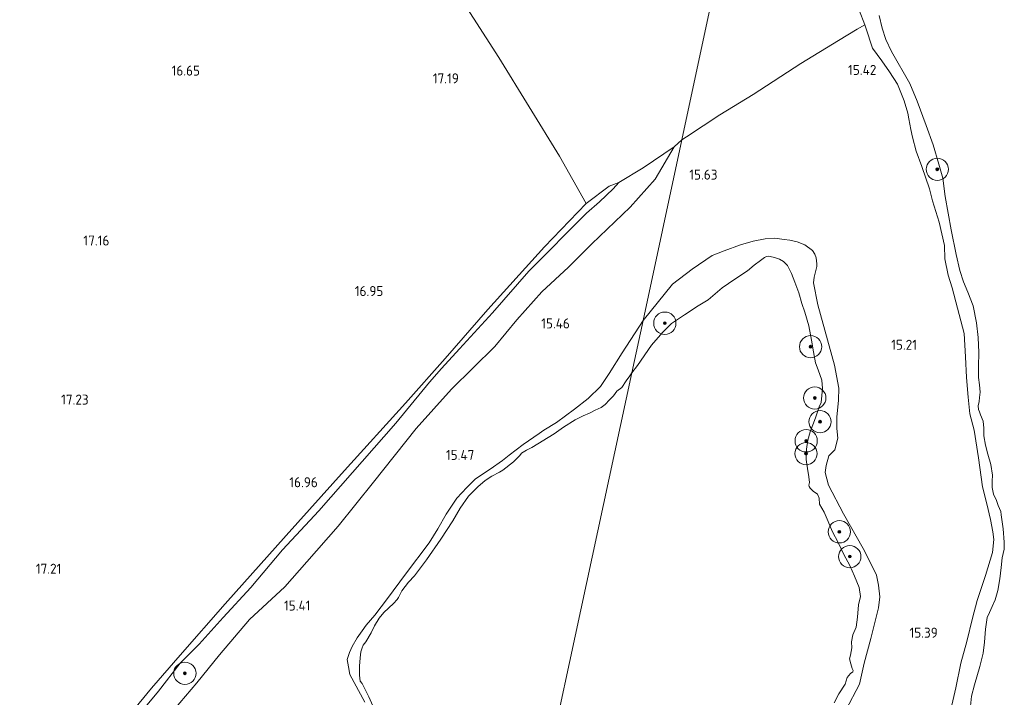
# Model space of a CAD drawing. Extents: x 196936 to 200438, y 361224 to 364196.
# Tile 141 of 256: x 198681 to 198857, y 362744 to 362865. Entities that reach past the tile are written whole.
import ezdxf
from ezdxf.enums import TextEntityAlignment as Align

# ---------------------------------------------------------------- set-up
doc = ezdxf.new("R2010")
doc.units = 0
for name, color, linetype, lineweight in [('B-ME-GR-BOOM-S', 90, 'Continuous', 25), ('B-ME-GR-BOOMTEELT-GV', 110, 'Continuous', 13), ('B-ME-GR-GRAS-GV', 60, 'Continuous', 13), ('B-ME-GW-TALUD_KRUIN-G', 90, 'Continuous', 18), ('B-ME-GW-TALUD_TEEN-G', 90, 'Continuous', 18), ('B-ME-IE-TERREINAFSCHEIDING_KUNSTMATIG_HEKWERK-G', 20, 'IE-TERREINAFSCHEIDING-KUNSTMATIG', 18), ('B-ME-OB-OEVERVOORZIENING-G', 7, 'Continuous', 18), ('B-ME-OG-HOOGTEPUNT-S', 7, 'Continuous', 25), ('B-ME-OG-WATER_HAVEN-GV', 170, 'Continuous', 18), ('B-ME-OG-WATER_POEL-GV', 7, 'Continuous', 18)]:
    doc.layers.add(name, color=color, linetype=linetype, lineweight=lineweight)
doc.styles.add('NLCS-ISO-ANNOTATIVE-T18', font='NLCS-ISO.ttf', dxfattribs={"height": 1.8})
doc.linetypes.add('IE-TERREINAFSCHEIDING-KUNSTMATIG', pattern='A,4,[82,NLCS.SHX,S=0.75,R=90,X=0,Y=0],4,-2', length=10)

# ---------------------------------------------------------------- blocks, each defined once
blk = doc.blocks.new('SAL-HOOGTELABEL-SO')
at = {"color": 0, "linetype": 'ByBlock', "lineweight": -2, "style": 'NLCS-ISO-ANNOTATIVE-T18'}
blk.add_attdef('HOOGTE', text='', height=1.8, dxfattribs=at).set_placement((2.79, 0), align=Align.RIGHT)
blk = doc.blocks.new('SGR-BOOM_01-SO')
at = {"linetype": 'ByBlock', "lineweight": 18}
h = blk.add_hatch(color=0, dxfattribs=at)
h.dxf.hatch_style = 1
edge = h.paths.add_edge_path()
edge.add_arc((0, 0), 0.25, 0, 360)
at = {"color": 0, "linetype": 'ByBlock', "lineweight": 18}
for radius in [2, 0.25]:
    blk.add_circle((0, 0), radius, dxfattribs=at)

msp = doc.modelspace()

# ---------------------------------------------------------------- linework, layer by layer
at = {"layer": 'B-ME-GR-BOOMTEELT-GV'}
msp.add_polyline3d([(198753.55, 362878.852, 16.612), (198766.663, 362858.419, 16.641), (198777.564, 362840.728, 16.834), (198782.336, 362832.251, 16.928), (198774.844, 362824.427, 16.932), (198771.457, 362820.691, 16.936), (198764.699, 362813.181, 17.035), (198757.018, 362804.417, 16.896), (198749.933, 362796.412, 16.801), (198738.973, 362784.3, 16.873), (198728.493, 362772.646, 16.845), (198717.495, 362760.38, 16.778), (198709.459, 362751.169, 16.849), (198704.268, 362745.207, 17.165), (198696.265, 362735.454, 17.276)], dxfattribs=at)
at = {"layer": 'B-ME-GR-GRAS-GV'}
msp.add_polyline3d([(198786.449, 362835.337, 16.815), (198782.336, 362832.251, 16.928), (198777.564, 362840.728, 16.834), (198766.663, 362858.419, 16.641), (198753.55, 362878.852, 16.612), (198748.108, 362887.144, 16.762), (198776.587, 362881.193, 16.549), (198782.852, 362879.884, 16.066), (198806.255, 362874.994, 15.582), (198799.526, 362843.624, 15.851), (198798.162, 362842.388, 15.903), (198792.571, 362838.598, 16.593), (198788.238, 362835.965, 16.834)], close=True, dxfattribs=at)
for points in [[(198831.389, 362866.922, 15.295), (198832.379, 362864.276, 15.269), (198831.027, 362863.516, 15.429), (198827.632, 362861.496, 15.693), (198820.887, 362857.323, 15.618), (198812.334, 362851.781, 15.614), (198806.374, 362848.139, 15.701), (198800.336, 362844.191, 15.827), (198799.526, 362843.624, 15.851), (198806.255, 362874.994, 15.582)], [(198847.849, 362741.429, 15.447), (198848.75, 362745.292, 15.451), (198849.597, 362749.73, 15.416), (198850.696, 362753.583, 15.369), (198851.731, 362757.813, 15.268), (198852.535, 362760.979, 15.245), (198854.07, 362765.443, 15.132), (198855.283, 362769.588, 15.027), (198855.547, 362771.888, 14.973), (198855.345, 362773.303, 14.93), (198854.938, 362775.492, 14.86), (198854.298, 362778.343, 14.864), (198853.546, 362781.382, 14.825), (198852.783, 362786.59, 14.763), (198852.038, 362791.553, 14.735), (198851.247, 362794.442, 14.77), (198850.929, 362797.451, 14.868), (198850.669, 362801.008, 14.871), (198850.485, 362804.705, 14.887), (198850.227, 362808.902, 14.934), (198849.047, 362813.414, 14.926), (198848.099, 362817.105, 14.918), (198847.353, 362819.381, 14.992), (198846.732, 362822.306, 14.969), (198846.694, 362824.683, 15.031), (198845.748, 362828.855, 15.05), (198844.556, 362832.688, 15.078), (198843.989, 362834.878, 15.101), (198842.599, 362838.882, 15.202), (198841.609, 362841.62, 15.233), (198840.959, 362844.112, 15.233), (198840.625, 362845.481, 15.175), (198840.274, 362847.415, 15.093), (198840.126, 362848.415, 15.015), (198839.446, 362850.634, 15.008), (198838.241, 362853.628, 15.046), (198836.845, 362855.868, 15.116), (198835.419, 362857.835, 15.148), (198833.749, 362860.105, 15.229), (198832.584, 362863.73, 15.264), (198832.379, 362864.276, 15.269), (198831.389, 362866.922, 15.295)], [(198834.97, 362865.96, 14.4), (198835.524, 362863.67, 14.4), (198836.145, 362861.646, 14.4), (198837.148, 362859.526, 14.4), (198840.462, 362853.737, 14.4), (198841.766, 362850.567, 14.4), (198843.38, 362846.223, 14.4), (198844.644, 362842.739, 14.4), (198845.67, 362839.274, 14.4), (198846.366, 362836.745, 14.4), (198846.83, 362833.464, 14.4), (198847.913, 362827.512, 14.4), (198848.811, 362823.066, 14.4), (198849.458, 362820.184, 14.4), (198850.118, 362818.151, 14.4), (198850.873, 362816.337, 14.4), (198851.865, 362813.855, 14.4), (198852.425, 362810.793, 14.4), (198852.74, 362808.199, 14.4), (198852.863, 362805.491, 14.4), (198852.796, 362802.993, 14.4), (198852.817, 362801.001, 14.4), (198852.974, 362799.704, 14.4), (198853.112, 362798.331, 14.4), (198853.004, 362797.425, 14.4), (198852.934, 362796.673, 14.4), (198852.741, 362795.911, 14.4), (198852.814, 362795.243, 14.4), (198852.956, 362794.842, 14.4), (198853.135, 362794.27, 14.4), (198853.664, 362793.162, 14.4), (198853.784, 362791.874, 14.4), (198853.731, 362790.549, 14.4), (198854.029, 362788.851, 14.4), (198854.471, 362787.239, 14.4), (198855.017, 362785.397, 14.4), (198855.296, 362783.46, 14.4), (198855.263, 362782.374, 14.4), (198855.269, 362781.278, 14.4), (198855.483, 362780.047, 14.4), (198856.003, 362778.901, 14.4), (198856.353, 362778.042, 14.4), (198856.796, 362776.915, 14.4), (198856.889, 362776.324, 14.4), (198857.233, 362773.844, 14.4), (198857.433, 362771.441, 14.4), (198857.4, 362770.192, 14.4), (198857.041, 362768.621, 14.4), (198856.882, 362766.877, 14.4), (198856.646, 362764.828, 14.4), (198856.275, 362762.732, 14.4), (198855.783, 362761.113, 14.4), (198855.273, 362759.905, 14.4), (198854.792, 362758.81, 14.4), (198854.37, 362757.944, 14.4), (198854.028, 362755.801, 14.4), (198853.848, 362753.494, 14.4), (198853.621, 362751.484, 14.4), (198853.021, 362749.122, 14.4), (198852.103, 362745.827, 14.4), (198851.542, 362743.779, 14.4), (198851.335, 362742.007, 14.4)], [(198828.963, 362741.3, 15.267), (198831.406, 362745.96, 15.334), (198832.279, 362749.719, 15.161), (198833.48, 362754.126, 15.122), (198834.848, 362759.669, 15.126), (198835.094, 362761.597, 15.161), (198834.863, 362763.727, 15.141), (198834.507, 362765.524, 15.106), (198833.644, 362767.246, 15.094), (198832.109, 362770.317, 15.082), (198828.561, 362776.499, 15.106), (198825.86, 362781.694, 15.043), (198825.286, 362783.911, 15.055), (198825.415, 362785.219, 15.031), (198825.937, 362786.955, 14.98), (198826.982, 362788.03, 14.878), (198827.553, 362790.119, 14.881), (198827.34, 362791.839, 14.925), (198827.377, 362793.901, 14.952), (198827.655, 362796.917, 14.976), (198827.721, 362799.094, 15.004), (198826.944, 362803.232, 15.094), (198823.968, 362814.062, 15.114), (198823.171, 362817.961, 15.157), (198823.28, 362819.03, 15.165), (198823.765, 362820.938, 15.149), (198823.757, 362821.386, 15.126), (198823.665, 362822.466, 15.126), (198823.429, 362823.135, 15.11), (198822.983, 362823.777, 15.133), (198821.612, 362824.775, 15.114), (198820.248, 362825.324, 15.102), (198818.913, 362825.664, 15.098), (198817.93, 362825.791, 15.161), (198816.231, 362825.979, 15.181), (198814.464, 362825.9, 15.196), (198812.323, 362825.469, 15.22), (198810.077, 362824.78, 15.275), (198807.132, 362823.741, 15.37), (198804.999, 362822.861, 15.539), (198801.381, 362820.45, 15.582), (198797.856, 362817.77, 15.527), (198792.592, 362811.225, 15.429), (198799.526, 362843.624, 15.851), (198800.336, 362844.191, 15.827), (198806.374, 362848.139, 15.701), (198812.334, 362851.781, 15.614), (198820.887, 362857.323, 15.618), (198827.632, 362861.496, 15.693), (198831.027, 362863.516, 15.429), (198832.379, 362864.276, 15.269), (198832.584, 362863.73, 15.264), (198833.749, 362860.105, 15.229), (198835.419, 362857.835, 15.148), (198836.845, 362855.868, 15.116), (198838.241, 362853.628, 15.046), (198839.446, 362850.634, 15.008), (198840.126, 362848.415, 15.015), (198840.274, 362847.415, 15.093), (198840.625, 362845.481, 15.175), (198840.959, 362844.112, 15.233), (198841.609, 362841.62, 15.233), (198842.599, 362838.882, 15.202), (198843.989, 362834.878, 15.101), (198844.556, 362832.688, 15.078), (198845.748, 362828.855, 15.05), (198846.694, 362824.683, 15.031), (198846.732, 362822.306, 14.969), (198847.353, 362819.381, 14.992), (198848.099, 362817.105, 14.918), (198849.047, 362813.414, 14.926), (198850.227, 362808.902, 14.934), (198850.485, 362804.705, 14.887), (198850.669, 362801.008, 14.871), (198850.929, 362797.451, 14.868), (198851.247, 362794.442, 14.77), (198852.038, 362791.553, 14.735), (198852.783, 362786.59, 14.763), (198853.546, 362781.382, 14.825), (198854.298, 362778.343, 14.864), (198854.938, 362775.492, 14.86), (198855.345, 362773.303, 14.93), (198855.547, 362771.888, 14.973), (198855.283, 362769.588, 15.027), (198854.07, 362765.443, 15.132), (198852.535, 362760.979, 15.245), (198851.731, 362757.813, 15.268), (198850.696, 362753.583, 15.369), (198849.597, 362749.73, 15.416), (198848.75, 362745.292, 15.451), (198847.849, 362741.429, 15.447)], [(198708.371, 362741.4, 15.329), (198712.406, 362746.167, 15.324), (198716.527, 362751.22, 15.349), (198721.863, 362757.565, 15.481), (198728.247, 362763.412, 15.409), (198732.174, 362767.897, 15.388), (198737.809, 362774.297, 15.411), (198744.176, 362782.177, 15.521), (198751.824, 362791.849, 15.617), (198758.149, 362798.916, 15.86), (198765.961, 362806.568, 15.792), (198769.891, 362811.328, 15.847), (198774.398, 362816.383, 15.856), (198779.152, 362820.819, 15.768), (198783.395, 362825.002, 15.766), (198790.223, 362831.551, 15.709), (198794.741, 362836.616, 15.601), (198798.162, 362842.388, 15.903), (198799.526, 362843.624, 15.851), (198792.592, 362811.225, 15.429), (198788.801, 362805.431, 15.297), (198786.503, 362801.74, 15.267), (198784.911, 362799.355, 15.277), (198782.726, 362797.247, 15.209), (198780.282, 362795.308, 15.189), (198777.05, 362792.903, 14.938), (198774.728, 362791.549, 14.938), (198773.882, 362790.913, 14.827), (198771.005, 362788.961, 14.917), (198768.515, 362787.041, 14.905), (198767.31, 362786.071, 14.876), (198765.085, 362784.549, 14.835), (198762.505, 362782.777, 14.954), (198760.946, 362781.22, 14.966), (198759.141, 362779.343, 15.052), (198757.212, 362776.444, 14.954), (198755.739, 362773.854, 14.934), (198754.146, 362771.294, 14.95), (198749.92, 362765.711, 14.934), (198746.66, 362761.325, 14.929), (198744.375, 362758.344, 14.925), (198742.837, 362756.528, 14.921), (198742.129, 362755.522, 14.999), (198741.233, 362754.266, 14.913), (198740.349, 362752.712, 14.929), (198739.869, 362751.608, 14.946), (198739.439, 362750.365, 14.962), (198739.665, 362749.046, 14.962), (198739.882, 362747.687, 14.995), (198742.581, 362742.691, 14.956)], [(198699.988, 362737.973, 16.955), (198705.523, 362744.673, 16.88), (198709.461, 362749.708, 16.686), (198712.876, 362753.106, 16.659), (198717.135, 362757.94, 16.667), (198722.135, 362763.291, 16.663), (198727.805, 362770.04, 16.801), (198734.361, 362777.051, 16.798), (198748.169, 362792.787, 16.686), (198754.194, 362800.132, 16.801), (198756.395, 362802.632, 16.768), (198759.628, 362806.166, 16.875), (198765.504, 362812.572, 16.957), (198772.031, 362820.093, 16.847), (198782.408, 362830.485, 16.883), (198784.771, 362832.536, 16.879), (198787.216, 362834.865, 16.731), (198788.238, 362835.965, 16.834), (198792.571, 362838.598, 16.593), (198798.162, 362842.388, 15.903), (198794.741, 362836.616, 15.601), (198790.223, 362831.551, 15.709), (198783.395, 362825.002, 15.766), (198779.152, 362820.819, 15.768), (198774.398, 362816.383, 15.856), (198769.891, 362811.328, 15.847), (198765.961, 362806.568, 15.792), (198758.149, 362798.916, 15.86), (198751.824, 362791.849, 15.617), (198744.176, 362782.177, 15.521), (198737.809, 362774.297, 15.411), (198732.174, 362767.897, 15.388), (198728.247, 362763.412, 15.409), (198721.863, 362757.565, 15.481), (198716.527, 362751.22, 15.349), (198712.406, 362746.167, 15.324), (198708.371, 362741.4, 15.329)], [(198696.265, 362735.454, 17.276), (198704.268, 362745.207, 17.165), (198709.459, 362751.169, 16.849), (198717.495, 362760.38, 16.778), (198728.493, 362772.646, 16.845), (198738.973, 362784.3, 16.873), (198749.933, 362796.412, 16.801), (198757.018, 362804.417, 16.896), (198764.699, 362813.181, 17.035), (198771.457, 362820.691, 16.936), (198774.844, 362824.427, 16.932), (198782.336, 362832.251, 16.928), (198786.449, 362835.337, 16.815), (198788.238, 362835.965, 16.834), (198787.216, 362834.865, 16.731), (198784.771, 362832.536, 16.879), (198782.408, 362830.485, 16.883), (198772.031, 362820.093, 16.847), (198765.504, 362812.572, 16.957), (198759.628, 362806.166, 16.875), (198756.395, 362802.632, 16.768), (198754.194, 362800.132, 16.801), (198748.169, 362792.787, 16.686), (198734.361, 362777.051, 16.798), (198727.805, 362770.04, 16.801), (198722.135, 362763.291, 16.663), (198717.135, 362757.94, 16.667), (198712.876, 362753.106, 16.659), (198709.461, 362749.708, 16.686), (198705.523, 362744.673, 16.88), (198699.988, 362737.973, 16.955)], [(198826.86, 362742.583, 14.616), (198827.725, 362744.23, 14.616), (198828.857, 362745.971, 14.616), (198829.195, 362747.143, 14.616), (198829.79, 362747.885, 14.616), (198830.23, 362748.179, 14.616), (198830.288, 362748.408, 14.616), (198830.136, 362748.771, 14.616), (198829.863, 362749.611, 14.616), (198829.637, 362750.48, 14.616), (198829.802, 362751.128, 14.616), (198830.065, 362752.482, 14.616), (198829.964, 362753.522, 14.616), (198830.207, 362754.799, 14.616), (198830.842, 362756.18, 14.616), (198831.097, 362757.982, 14.616), (198831.248, 362760.176, 14.616), (198831.626, 362761.662, 14.616), (198831.355, 362763.313, 14.616), (198830.533, 362765.348, 14.616), (198829.71, 362767.221, 14.616), (198828.63, 362769.2, 14.616), (198827.656, 362771.274, 14.616), (198826.529, 362773.386, 14.616), (198825.801, 362775.154, 14.616), (198825.082, 362776.797, 14.616), (198824.277, 362778.26, 14.616), (198824.185, 362779.338, 14.616), (198823.883, 362780.064, 14.616), (198823.132, 362780.62, 14.616), (198822.571, 362781.128, 14.616), (198822.362, 362781.424, 14.616), (198822.306, 362781.682, 14.616), (198822.422, 362782.139, 14.616), (198822.311, 362783.141, 14.616), (198822.088, 362784.659, 14.616), (198821.846, 362786.263, 14.616), (198821.91, 362788.113, 14.616), (198822.165, 362789.753, 14.616), (198822.542, 362791.239, 14.616), (198823.506, 362793.754, 14.616), (198824.21, 362795.726, 14.616), (198824.527, 362796.497, 14.616), (198824.756, 362798.996, 14.616), (198824.647, 362800.484, 14.616), (198824.034, 362802.385, 14.616), (198823.543, 362803.646, 14.616), (198823.14, 362805.574, 14.616), (198822.834, 362807.722, 14.616), (198822.338, 362810.242, 14.616), (198821.632, 362812.734, 14.616), (198821.046, 362814.263, 14.616), (198820.557, 362816.173, 14.616), (198819.83, 362818.102, 14.616), (198819.245, 362819.631, 14.616), (198818.477, 362821.084, 14.616), (198817.774, 362821.83, 14.616), (198817.06, 362822.215, 14.616), (198816.165, 362822.523, 14.616), (198815.402, 362822.717, 14.616), (198815.097, 362822.794, 14.616), (198814.754, 362822.719, 14.616), (198814.381, 362822.53, 14.616), (198813.673, 362821.979, 14.616), (198812.535, 362821.173, 14.616), (198811.291, 362820.109, 14.616), (198809.053, 362818.649, 14.616), (198806.748, 362817.083, 14.616), (198804.26, 362814.956, 14.616), (198802.443, 362813.876, 14.616), (198800.005, 362812.263, 14.616), (198797.7, 362810.698, 14.616), (198796.12, 362809.111, 14.616), (198794.108, 362806.781, 14.616), (198791.557, 362803.128, 14.616), (198790.575, 362801.806, 14.616), (198792.592, 362811.225, 15.429), (198797.856, 362817.77, 15.527), (198801.381, 362820.45, 15.582), (198804.999, 362822.861, 15.539), (198807.132, 362823.741, 15.37), (198810.077, 362824.78, 15.275), (198812.323, 362825.469, 15.22), (198814.464, 362825.9, 15.196), (198816.231, 362825.979, 15.181), (198817.93, 362825.791, 15.161), (198818.913, 362825.664, 15.098), (198820.248, 362825.324, 15.102), (198821.612, 362824.775, 15.114), (198822.983, 362823.777, 15.133), (198823.429, 362823.135, 15.11), (198823.665, 362822.466, 15.126), (198823.757, 362821.386, 15.126), (198823.765, 362820.938, 15.149), (198823.28, 362819.03, 15.165), (198823.171, 362817.961, 15.157), (198823.968, 362814.062, 15.114), (198826.944, 362803.232, 15.094), (198827.721, 362799.094, 15.004), (198827.655, 362796.917, 14.976), (198827.377, 362793.901, 14.952), (198827.34, 362791.839, 14.925), (198827.553, 362790.119, 14.881), (198826.982, 362788.03, 14.878), (198825.937, 362786.955, 14.98), (198825.415, 362785.219, 15.031), (198825.286, 362783.911, 15.055), (198825.86, 362781.694, 15.043), (198828.561, 362776.499, 15.106), (198832.109, 362770.317, 15.082), (198833.644, 362767.246, 15.094), (198834.507, 362765.524, 15.106), (198834.863, 362763.727, 15.141), (198835.094, 362761.597, 15.161), (198834.848, 362759.669, 15.126), (198833.48, 362754.126, 15.122), (198832.279, 362749.719, 15.161), (198831.406, 362745.96, 15.334), (198828.963, 362741.3, 15.267)], [(198742.581, 362742.691, 14.956), (198739.882, 362747.687, 14.995), (198739.665, 362749.046, 14.962), (198739.439, 362750.365, 14.962), (198739.869, 362751.608, 14.946), (198740.349, 362752.712, 14.929), (198741.233, 362754.266, 14.913), (198742.129, 362755.522, 14.999), (198742.837, 362756.528, 14.921), (198744.375, 362758.344, 14.925), (198746.66, 362761.325, 14.929), (198749.92, 362765.711, 14.934), (198754.146, 362771.294, 14.95), (198755.739, 362773.854, 14.934), (198757.212, 362776.444, 14.954), (198759.141, 362779.343, 15.052), (198760.946, 362781.22, 14.966), (198762.505, 362782.777, 14.954), (198765.085, 362784.549, 14.835), (198767.31, 362786.071, 14.876), (198768.515, 362787.041, 14.905), (198771.005, 362788.961, 14.917), (198773.882, 362790.913, 14.827), (198774.728, 362791.549, 14.938), (198777.05, 362792.903, 14.938), (198780.282, 362795.308, 15.189), (198782.726, 362797.247, 15.209), (198784.911, 362799.355, 15.277), (198786.503, 362801.74, 15.267), (198788.801, 362805.431, 15.297), (198792.592, 362811.225, 15.429), (198790.575, 362801.806, 14.616), (198790.177, 362801.315, 14.616), (198789.527, 362800.378, 14.616), (198788.74, 362799.222, 14.616), (198787.851, 362798.512, 14.616), (198787.28, 362797.724, 14.616), (198786.55, 362796.976, 14.616), (198785.76, 362796.157, 14.616), (198785.039, 362795.617, 14.616), (198783.95, 362795.124, 14.616), (198782.94, 362794.612, 14.616), (198781.811, 362794.129, 14.616), (198780.366, 362793.386, 14.616), (198778.279, 362792.083, 14.616), (198776.589, 362790.852, 14.616), (198772.593, 362788.457, 14.616), (198771.623, 362787.935, 14.616), (198770.733, 362787.393, 14.616), (198770.418, 362786.965, 14.616), (198769.303, 362785.846, 14.616), (198767.385, 362784.376, 14.616), (198766.782, 362783.975, 14.616), (198765.427, 362783.253, 14.616), (198764.23, 362782.491, 14.616), (198762.906, 362781.382, 14.616), (198761.229, 362779.685, 14.616), (198759.742, 362777.561, 14.616), (198758.386, 362775.28, 14.616), (198756.271, 362771.962, 14.616), (198753.691, 362768.294, 14.616), (198751.505, 362765.373, 14.616), (198750.439, 362764.285, 14.616), (198749.217, 362762.729, 14.616), (198748.629, 362761.525, 14.616), (198748.403, 362761.116, 14.616), (198747.772, 362760.428, 14.616), (198746.024, 362758.789, 14.616), (198745.156, 362757.822, 14.616), (198744.311, 362756.427, 14.616), (198743.743, 362755.133, 14.616), (198742.759, 362753.519, 14.616), (198742.326, 362752.951, 14.616), (198742.13, 362752.493, 14.616), (198741.906, 362751.747, 14.616), (198741.773, 362750.684, 14.616), (198741.623, 362749.204, 14.616), (198741.643, 362747.557, 14.616), (198741.758, 362746.475, 14.616), (198742.118, 362746.051, 14.616), (198743.343, 362743.646, 14.616), (198744.701, 362740.576, 14.616)]]:
    msp.add_polyline3d(points, dxfattribs=at)
at = {"layer": 'B-ME-GW-TALUD_KRUIN-G'}
for points in [[(198831.389, 362866.922, 15.295), (198832.379, 362864.276, 15.269), (198832.584, 362863.73, 15.264), (198833.749, 362860.105, 15.229), (198835.419, 362857.835, 15.148), (198836.845, 362855.868, 15.116), (198838.241, 362853.628, 15.046), (198839.446, 362850.634, 15.008), (198840.126, 362848.415, 15.015), (198840.274, 362847.415, 15.093), (198840.625, 362845.481, 15.175), (198840.959, 362844.112, 15.233), (198841.609, 362841.62, 15.233), (198842.599, 362838.882, 15.202), (198843.989, 362834.878, 15.101), (198844.556, 362832.688, 15.078), (198845.748, 362828.855, 15.05), (198846.694, 362824.683, 15.031), (198846.732, 362822.306, 14.969), (198847.353, 362819.381, 14.992), (198848.099, 362817.105, 14.918), (198849.047, 362813.414, 14.926), (198850.227, 362808.902, 14.934), (198850.485, 362804.705, 14.887), (198850.669, 362801.008, 14.871), (198850.929, 362797.451, 14.868), (198851.247, 362794.442, 14.77), (198852.038, 362791.553, 14.735), (198852.783, 362786.59, 14.763), (198853.546, 362781.382, 14.825), (198854.298, 362778.343, 14.864), (198854.938, 362775.492, 14.86), (198855.345, 362773.303, 14.93), (198855.547, 362771.888, 14.973), (198855.283, 362769.588, 15.027), (198854.07, 362765.443, 15.132), (198852.535, 362760.979, 15.245), (198851.731, 362757.813, 15.268), (198850.696, 362753.583, 15.369), (198849.597, 362749.73, 15.416), (198848.75, 362745.292, 15.451), (198847.849, 362741.429, 15.447)], [(198788.238, 362835.965, 16.834), (198787.216, 362834.865, 16.731), (198784.771, 362832.536, 16.879), (198782.408, 362830.485, 16.883), (198772.031, 362820.093, 16.847), (198765.504, 362812.572, 16.957), (198759.628, 362806.166, 16.875), (198756.395, 362802.632, 16.768), (198754.194, 362800.132, 16.801), (198748.169, 362792.787, 16.686), (198734.361, 362777.051, 16.798), (198727.805, 362770.04, 16.801)], [(198828.963, 362741.3, 15.267), (198831.406, 362745.96, 15.334), (198832.279, 362749.719, 15.161), (198833.48, 362754.126, 15.122), (198834.848, 362759.669, 15.126), (198835.094, 362761.597, 15.161), (198834.863, 362763.727, 15.141), (198834.507, 362765.524, 15.106), (198833.644, 362767.246, 15.094), (198832.109, 362770.317, 15.082), (198828.561, 362776.499, 15.106), (198825.86, 362781.694, 15.043), (198825.286, 362783.911, 15.055), (198825.415, 362785.219, 15.031), (198825.937, 362786.955, 14.98), (198826.982, 362788.03, 14.878), (198827.553, 362790.119, 14.881), (198827.34, 362791.839, 14.925), (198827.377, 362793.901, 14.952), (198827.655, 362796.917, 14.976), (198827.721, 362799.094, 15.004), (198826.944, 362803.232, 15.094), (198823.968, 362814.062, 15.114), (198823.171, 362817.961, 15.157), (198823.28, 362819.03, 15.165), (198823.765, 362820.938, 15.149), (198823.757, 362821.386, 15.126), (198823.665, 362822.466, 15.126), (198823.429, 362823.135, 15.11), (198822.983, 362823.777, 15.133), (198821.612, 362824.775, 15.114), (198820.248, 362825.324, 15.102), (198818.913, 362825.664, 15.098), (198817.93, 362825.791, 15.161), (198816.231, 362825.979, 15.181), (198814.464, 362825.9, 15.196), (198812.323, 362825.469, 15.22), (198810.077, 362824.78, 15.275), (198807.132, 362823.741, 15.37), (198804.999, 362822.861, 15.539), (198801.381, 362820.45, 15.582), (198797.856, 362817.77, 15.527), (198792.592, 362811.225, 15.429)], [(198792.592, 362811.225, 15.429), (198788.801, 362805.431, 15.297), (198786.503, 362801.74, 15.267), (198784.911, 362799.355, 15.277), (198782.726, 362797.247, 15.209), (198780.282, 362795.308, 15.189), (198777.05, 362792.903, 14.938)], [(198777.05, 362792.903, 14.938), (198774.728, 362791.549, 14.938), (198773.882, 362790.913, 14.827), (198771.005, 362788.961, 14.917), (198768.515, 362787.041, 14.905), (198767.31, 362786.071, 14.876), (198765.085, 362784.549, 14.835), (198762.505, 362782.777, 14.954), (198760.946, 362781.22, 14.966), (198759.141, 362779.343, 15.052), (198757.212, 362776.444, 14.954), (198755.739, 362773.854, 14.934), (198754.146, 362771.294, 14.95), (198749.92, 362765.711, 14.934), (198746.66, 362761.325, 14.929), (198744.375, 362758.344, 14.925), (198742.837, 362756.528, 14.921), (198742.129, 362755.522, 14.999), (198741.233, 362754.266, 14.913), (198740.349, 362752.712, 14.929), (198739.869, 362751.608, 14.946), (198739.439, 362750.365, 14.962), (198739.665, 362749.046, 14.962), (198739.882, 362747.687, 14.995), (198742.581, 362742.691, 14.956)], [(198727.805, 362770.04, 16.801), (198722.135, 362763.291, 16.663), (198717.135, 362757.94, 16.667), (198712.876, 362753.106, 16.659), (198709.461, 362749.708, 16.686), (198705.523, 362744.673, 16.88), (198699.988, 362737.973, 16.955), (198695.952, 362733.208, 17.042), (198691.194, 362727.674, 17.141), (198686.621, 362722.054, 17.165), (198684.18, 362719.118, 17.208), (198683.336, 362717.845, 17.264), (198682.73, 362716.637, 17.273)]]:
    msp.add_polyline3d(points, dxfattribs=at)
at = {"layer": 'B-ME-GW-TALUD_TEEN-G'}
msp.add_polyline3d([(198687.269, 362711.766, 15.379), (198687.281, 362714.112, 15.453), (198688.708, 362716.685, 15.355), (198691.983, 362720.727, 15.415), (198699.481, 362729.683, 15.385), (198708.371, 362741.4, 15.329), (198712.406, 362746.167, 15.324), (198716.527, 362751.22, 15.349), (198721.863, 362757.565, 15.481), (198728.247, 362763.412, 15.409), (198732.174, 362767.897, 15.388), (198737.809, 362774.297, 15.411), (198744.176, 362782.177, 15.521), (198751.824, 362791.849, 15.617), (198758.149, 362798.916, 15.86), (198765.961, 362806.568, 15.792), (198769.891, 362811.328, 15.847), (198774.398, 362816.383, 15.856), (198779.152, 362820.819, 15.768), (198783.395, 362825.002, 15.766), (198790.223, 362831.551, 15.709), (198794.741, 362836.616, 15.601), (198798.162, 362842.388, 15.903)], dxfattribs=at)
at = {"layer": 'B-ME-IE-TERREINAFSCHEIDING_KUNSTMATIG_HEKWERK-G'}
for points in [[(198832.379, 362864.276, 15.269), (198831.027, 362863.516, 15.429), (198827.632, 362861.496, 15.693), (198820.887, 362857.323, 15.618), (198812.334, 362851.781, 15.614), (198806.374, 362848.139, 15.701), (198800.336, 362844.191, 15.827), (198799.526, 362843.624, 15.851)], [(198798.162, 362842.388, 15.903), (198799.526, 362843.624, 15.851)], [(198798.162, 362842.388, 15.903), (198792.571, 362838.598, 16.593), (198788.238, 362835.965, 16.834)], [(198782.336, 362832.251, 16.928), (198774.844, 362824.427, 16.932), (198771.457, 362820.691, 16.936), (198764.699, 362813.181, 17.035), (198757.018, 362804.417, 16.896), (198749.933, 362796.412, 16.801), (198738.973, 362784.3, 16.873), (198728.493, 362772.646, 16.845), (198717.495, 362760.38, 16.778), (198709.459, 362751.169, 16.849), (198704.268, 362745.207, 17.165), (198696.265, 362735.454, 17.276), (198687.616, 362725.079, 17.399), (198680.626, 362716.239, 17.484)]]:
    msp.add_polyline3d(points, dxfattribs=at)
at = {"layer": 'B-ME-OB-OEVERVOORZIENING-G'}
msp.add_polyline3d([(198834.97, 362865.96, 14.4), (198835.524, 362863.67, 14.4), (198836.145, 362861.646, 14.4), (198837.148, 362859.526, 14.4), (198840.462, 362853.737, 14.4), (198841.766, 362850.567, 14.4), (198843.38, 362846.223, 14.4), (198844.644, 362842.739, 14.4), (198845.67, 362839.274, 14.4), (198846.366, 362836.745, 14.4), (198846.83, 362833.464, 14.4), (198847.913, 362827.512, 14.4), (198848.811, 362823.066, 14.4), (198849.458, 362820.184, 14.4), (198850.118, 362818.151, 14.4), (198850.873, 362816.337, 14.4), (198851.865, 362813.855, 14.4), (198852.425, 362810.793, 14.4), (198852.74, 362808.199, 14.4), (198852.863, 362805.491, 14.4), (198852.796, 362802.993, 14.4), (198852.817, 362801.001, 14.4), (198852.974, 362799.704, 14.4), (198853.112, 362798.331, 14.4), (198853.004, 362797.425, 14.4), (198852.934, 362796.673, 14.4), (198852.741, 362795.911, 14.4), (198852.814, 362795.243, 14.4), (198852.956, 362794.842, 14.4), (198853.135, 362794.27, 14.4), (198853.664, 362793.162, 14.4), (198853.784, 362791.874, 14.4), (198853.731, 362790.549, 14.4), (198854.029, 362788.851, 14.4), (198854.471, 362787.239, 14.4), (198855.017, 362785.397, 14.4), (198855.296, 362783.46, 14.4), (198855.263, 362782.374, 14.4), (198855.269, 362781.278, 14.4), (198855.483, 362780.047, 14.4), (198856.003, 362778.901, 14.4), (198856.353, 362778.042, 14.4), (198856.796, 362776.915, 14.4), (198856.889, 362776.324, 14.4), (198857.233, 362773.844, 14.4), (198857.433, 362771.441, 14.4), (198857.4, 362770.192, 14.4), (198857.041, 362768.621, 14.4), (198856.882, 362766.877, 14.4), (198856.646, 362764.828, 14.4), (198856.275, 362762.732, 14.4), (198855.783, 362761.113, 14.4), (198855.273, 362759.905, 14.4), (198854.792, 362758.81, 14.4), (198854.37, 362757.944, 14.4), (198854.028, 362755.801, 14.4), (198853.848, 362753.494, 14.4), (198853.621, 362751.484, 14.4), (198853.021, 362749.122, 14.4), (198852.103, 362745.827, 14.4), (198851.542, 362743.779, 14.4), (198851.335, 362742.007, 14.4)], dxfattribs=at)
at = {"layer": 'B-ME-OG-WATER_HAVEN-GV'}
msp.add_polyline3d([(198851.335, 362742.007, 14.4), (198851.542, 362743.779, 14.4), (198852.103, 362745.827, 14.4), (198853.021, 362749.122, 14.4), (198853.621, 362751.484, 14.4), (198853.848, 362753.494, 14.4), (198854.028, 362755.801, 14.4), (198854.37, 362757.944, 14.4), (198854.792, 362758.81, 14.4), (198855.273, 362759.905, 14.4), (198855.783, 362761.113, 14.4), (198856.275, 362762.732, 14.4), (198856.646, 362764.828, 14.4), (198856.882, 362766.877, 14.4), (198857.041, 362768.621, 14.4), (198857.4, 362770.192, 14.4), (198857.433, 362771.441, 14.4), (198857.233, 362773.844, 14.4), (198856.889, 362776.324, 14.4), (198856.796, 362776.915, 14.4), (198856.353, 362778.042, 14.4), (198856.003, 362778.901, 14.4), (198855.483, 362780.047, 14.4), (198855.269, 362781.278, 14.4), (198855.263, 362782.374, 14.4), (198855.296, 362783.46, 14.4), (198855.017, 362785.397, 14.4), (198854.471, 362787.239, 14.4), (198854.029, 362788.851, 14.4), (198853.731, 362790.549, 14.4), (198853.784, 362791.874, 14.4), (198853.664, 362793.162, 14.4), (198853.135, 362794.27, 14.4), (198852.956, 362794.842, 14.4), (198852.814, 362795.243, 14.4), (198852.741, 362795.911, 14.4), (198852.934, 362796.673, 14.4), (198853.004, 362797.425, 14.4), (198853.112, 362798.331, 14.4), (198852.974, 362799.704, 14.4), (198852.817, 362801.001, 14.4), (198852.796, 362802.993, 14.4), (198852.863, 362805.491, 14.4), (198852.74, 362808.199, 14.4), (198852.425, 362810.793, 14.4), (198851.865, 362813.855, 14.4), (198850.873, 362816.337, 14.4), (198850.118, 362818.151, 14.4), (198849.458, 362820.184, 14.4), (198848.811, 362823.066, 14.4), (198847.913, 362827.512, 14.4), (198846.83, 362833.464, 14.4), (198846.366, 362836.745, 14.4), (198845.67, 362839.274, 14.4), (198844.644, 362842.739, 14.4), (198843.38, 362846.223, 14.4), (198841.766, 362850.567, 14.4), (198840.462, 362853.737, 14.4), (198837.148, 362859.526, 14.4), (198836.145, 362861.646, 14.4), (198835.524, 362863.67, 14.4), (198834.97, 362865.96, 14.4)], dxfattribs=at)
at = {"layer": 'B-ME-OG-WATER_POEL-GV'}
for points in [[(198766.31, 362689.246, 14.616), (198790.575, 362801.806, 14.616), (198791.557, 362803.128, 14.616), (198794.108, 362806.781, 14.616), (198796.12, 362809.111, 14.616), (198797.7, 362810.698, 14.616), (198800.005, 362812.263, 14.616), (198802.443, 362813.876, 14.616), (198804.26, 362814.956, 14.616), (198806.748, 362817.083, 14.616), (198809.053, 362818.649, 14.616), (198811.291, 362820.109, 14.616), (198812.535, 362821.173, 14.616), (198813.673, 362821.979, 14.616), (198814.381, 362822.53, 14.616), (198814.754, 362822.719, 14.616), (198815.097, 362822.794, 14.616), (198815.402, 362822.717, 14.616), (198816.165, 362822.523, 14.616), (198817.06, 362822.215, 14.616), (198817.774, 362821.83, 14.616), (198818.477, 362821.084, 14.616), (198819.245, 362819.631, 14.616), (198819.83, 362818.102, 14.616), (198820.557, 362816.173, 14.616), (198821.046, 362814.263, 14.616), (198821.632, 362812.734, 14.616), (198822.338, 362810.242, 14.616), (198822.834, 362807.722, 14.616), (198823.14, 362805.574, 14.616), (198823.543, 362803.646, 14.616), (198824.034, 362802.385, 14.616), (198824.647, 362800.484, 14.616), (198824.756, 362798.996, 14.616), (198824.527, 362796.497, 14.616), (198824.21, 362795.726, 14.616), (198823.506, 362793.754, 14.616), (198822.542, 362791.239, 14.616), (198822.165, 362789.753, 14.616), (198821.91, 362788.113, 14.616), (198821.846, 362786.263, 14.616), (198822.088, 362784.659, 14.616), (198822.311, 362783.141, 14.616), (198822.422, 362782.139, 14.616), (198822.306, 362781.682, 14.616), (198822.362, 362781.424, 14.616), (198822.571, 362781.128, 14.616), (198823.132, 362780.62, 14.616), (198823.883, 362780.064, 14.616), (198824.185, 362779.338, 14.616), (198824.277, 362778.26, 14.616), (198825.082, 362776.797, 14.616), (198825.801, 362775.154, 14.616), (198826.529, 362773.386, 14.616), (198827.656, 362771.274, 14.616), (198828.63, 362769.2, 14.616), (198829.71, 362767.221, 14.616), (198830.533, 362765.348, 14.616), (198831.355, 362763.313, 14.616), (198831.626, 362761.662, 14.616), (198831.248, 362760.176, 14.616), (198831.097, 362757.982, 14.616), (198830.842, 362756.18, 14.616), (198830.207, 362754.799, 14.616), (198829.964, 362753.522, 14.616), (198830.065, 362752.482, 14.616), (198829.802, 362751.128, 14.616), (198829.637, 362750.48, 14.616), (198829.863, 362749.611, 14.616), (198830.136, 362748.771, 14.616), (198830.288, 362748.408, 14.616), (198830.23, 362748.179, 14.616), (198829.79, 362747.885, 14.616), (198829.195, 362747.143, 14.616), (198828.857, 362745.971, 14.616), (198827.725, 362744.23, 14.616), (198826.86, 362742.583, 14.616)], [(198744.701, 362740.576, 14.616), (198743.343, 362743.646, 14.616), (198742.118, 362746.051, 14.616), (198741.758, 362746.475, 14.616), (198741.643, 362747.557, 14.616), (198741.623, 362749.204, 14.616), (198741.773, 362750.684, 14.616), (198741.906, 362751.747, 14.616), (198742.13, 362752.493, 14.616), (198742.326, 362752.951, 14.616), (198742.759, 362753.519, 14.616), (198743.743, 362755.133, 14.616), (198744.311, 362756.427, 14.616), (198745.156, 362757.822, 14.616), (198746.024, 362758.789, 14.616), (198747.772, 362760.428, 14.616), (198748.403, 362761.116, 14.616), (198748.629, 362761.525, 14.616), (198749.217, 362762.729, 14.616), (198750.439, 362764.285, 14.616), (198751.505, 362765.373, 14.616), (198753.691, 362768.294, 14.616), (198756.271, 362771.962, 14.616), (198758.386, 362775.28, 14.616), (198759.742, 362777.561, 14.616), (198761.229, 362779.685, 14.616), (198762.906, 362781.382, 14.616), (198764.23, 362782.491, 14.616), (198765.427, 362783.253, 14.616), (198766.782, 362783.975, 14.616), (198767.385, 362784.376, 14.616), (198769.303, 362785.846, 14.616), (198770.418, 362786.965, 14.616), (198770.733, 362787.393, 14.616), (198771.623, 362787.935, 14.616), (198772.593, 362788.457, 14.616), (198776.589, 362790.852, 14.616), (198778.279, 362792.083, 14.616), (198780.366, 362793.386, 14.616), (198781.811, 362794.129, 14.616), (198782.94, 362794.612, 14.616), (198783.95, 362795.124, 14.616), (198785.039, 362795.617, 14.616), (198785.76, 362796.157, 14.616), (198786.55, 362796.976, 14.616), (198787.28, 362797.724, 14.616), (198787.851, 362798.512, 14.616), (198788.74, 362799.222, 14.616), (198789.527, 362800.378, 14.616), (198790.177, 362801.315, 14.616), (198790.575, 362801.806, 14.616), (198766.31, 362689.246, 14.616)]]:
    msp.add_polyline3d(points, dxfattribs=at)

# ---------------------------------------------------------------- block references
at = {"layer": 'B-ME-GR-BOOM-S'}
for p in [(198845.397, 362838.359, 14.451), (198796.476, 362810.734, 14.856), (198822.648, 362806.522, 14.691), (198823.396, 362797.319, 14.628), (198824.344, 362793.059, 14.687), (198821.849, 362789.632, 14.691), (198821.831, 362787.323, 14.691), (198827.81, 362773.299, 14.777), (198829.682, 362768.845, 14.73), (198710.292, 362747.897, 16.167)]:
    msp.add_blockref('SGR-BOOM_01-SO', p, dxfattribs=at)
at = {"layer": 'B-ME-OG-HOOGTEPUNT-S'}
for p, values in [((198710.208, 362855.185, 16.648), {'HOOGTE': '16.65'}), ((198831.667, 362855.3, 15.423), {'HOOGTE': '15.42'}), ((198756.7, 362853.786, 17.193), {'HOOGTE': '17.19'}), ((198803.138, 362836.512, 15.63), {'HOOGTE': '15.63'}), ((198693.944, 362824.676, 17.159), {'HOOGTE': '17.16'}), ((198743.132, 362815.606, 16.951), {'HOOGTE': '16.95'}), ((198776.628, 362809.797, 15.457), {'HOOGTE': '15.46'}), ((198838.971, 362805.962, 15.213), {'HOOGTE': '15.21'}), ((198690.218, 362796.131, 17.228), {'HOOGTE': '17.23'}), ((198759.471, 362786.204, 15.474), {'HOOGTE': '15.47'}), ((198731.37, 362781.292, 16.963), {'HOOGTE': '16.96'}), ((198685.323, 362765.767, 17.205), {'HOOGTE': '17.21'}), ((198730.057, 362759.161, 15.41), {'HOOGTE': '15.41'}), ((198842.701, 362754.289, 15.392), {'HOOGTE': '15.39'})]:
    msp.add_blockref('SAL-HOOGTELABEL-SO', p, dxfattribs=at).add_auto_attribs(values)

doc.saveas('drawing.dxf')
